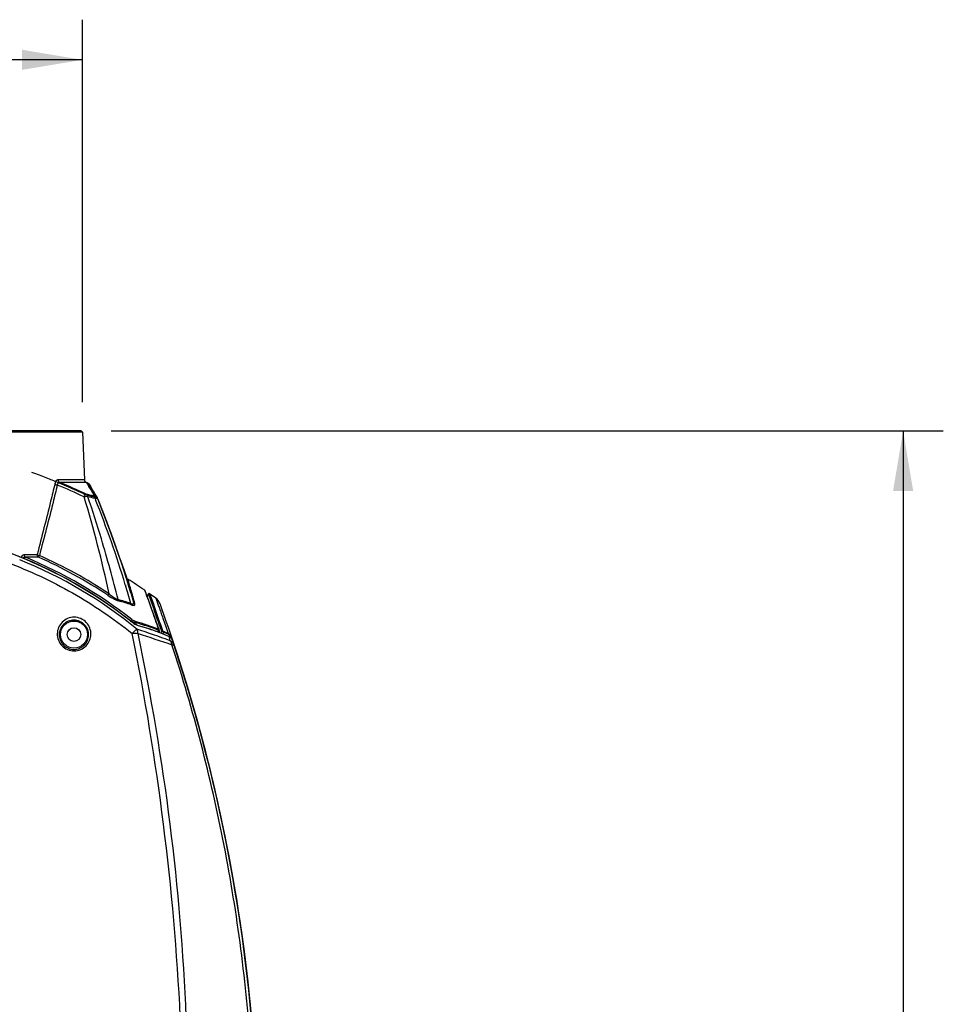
# Model space of a CAD drawing. Header units: millimetres. Extents: x 0 to 420, y 0 to 297.
# Tile 71 of 130: x 236 to 282, y 181 to 230. Entities that reach past the tile are written whole.
import ezdxf

# ---------------------------------------------------------------- set-up
doc = ezdxf.new("R2010")
doc.units = ezdxf.units.MM
doc.header["$LTSCALE"] = 23.1
doc.layers.get('0').update_dxf_attribs({"linetype": 'CONTINUOUS'})
for name, color, linetype in [('02___PRT_ALL_AXES', 7, 'CONTINUOUS'), ('06___PRT_ALL_SURFS', 7, 'CONTINUOUS'), ('DIM_PILOTEES', 7, 'CONTINUOUS'), ('FLAECHEN', 7, 'CONTINUOUS'), ('KURVEN', 7, 'CONTINUOUS')]:
    doc.layers.add(name, color=color, linetype=linetype)
doc.styles.get("Standard").update_dxf_attribs({"font": 'txt', "width": 0.8})
doc.dimstyles.new('DIMSTYLE_1', dxfattribs={"dimtxt": 3.5, "dimasz": 3, "dimexe": 2, "dimexo": 1.5, "dimgap": 3.5, "dimtad": 0, "dimtih": 1, "dimtoh": 1, "dimdec": 0, "dimlfac": 6.666667, "dimzin": 4, "dimdsep": 46, "dimtxsty": 'Standard', "dimblk": '_FILLED', "dimblk1": '_FILLED', "dimblk2": '_FILLED', "dimcen": 0.09, "dimadec": 0, "dimazin": 0, "dimtp": 0.8, "dimtm": 0.8, "dimtfac": 1, "dimtdec": 65535, "dimtofl": 0, "dimtmove": 0, "dimatfit": 3, "dimldrblk": '_FILLED', "dimfxl": 0, "dimtolj": 1, "dimtzin": 4, "dimarcsym": 0})
doc.dimstyles.new('DIMSTYLE_2', dxfattribs={"dimtxt": 3.5, "dimasz": 3, "dimexe": 2, "dimexo": 1.5, "dimgap": 3.5, "dimtad": 0, "dimtih": 1, "dimtoh": 1, "dimdec": 0, "dimlfac": 6.666667, "dimzin": 4, "dimdsep": 46, "dimtxsty": 'Standard', "dimblk": '_FILLED', "dimblk1": '_FILLED', "dimblk2": '_FILLED', "dimcen": 0.09, "dimadec": 0, "dimazin": 0, "dimtp": 0.5, "dimtm": 0.5, "dimtfac": 1, "dimtdec": 65535, "dimtofl": 0, "dimtmove": 0, "dimatfit": 3, "dimldrblk": '_FILLED', "dimfxl": 0, "dimtolj": 1, "dimtzin": 4, "dimarcsym": 0})

# ---------------------------------------------------------------- blocks, each defined once
blk = doc.blocks.new('_FILLED')
at = {"color": 0, "linetype": 'ByBlock'}
blk.add_solid([(0, 0), (-1, 0.167), (-1, -0.167)], dxfattribs=at)
blk = doc.blocks.new('*D8')
at = {"layer": 'DIM_PILOTEES', "color": 2, "linetype": 'Continuous'}
for p, q in [((240.498, 209.218), (281.948, 209.218)), ((279.948, 209.218), (279.948, 163.92)), ((279.948, 108.479), (279.948, 153.42)), ((259.739, 108.479), (281.948, 108.479))]:
    blk.add_line(p, q, dxfattribs=at)
at = {"layer": 'DIM_PILOTEES', "color": 2, "linetype": 'Continuous', "xscale": 3, "yscale": 3, "zscale": 3}
for p, rotation in [((279.948, 209.218), 90), ((279.948, 108.479), 270)]:
    blk.add_blockref('_FILLED', p, dxfattribs=dict(at, rotation=rotation))
blk = doc.blocks.new('*D10')
at = {"layer": 'DIM_PILOTEES', "color": 2, "linetype": 'Continuous'}
for p, q in [((216.395, 210.649), (216.395, 229.702)), ((239.07, 210.649), (239.07, 229.702)), ((216.395, 227.702), (220.033, 227.702)), ((239.07, 227.702), (235.433, 227.702))]:
    blk.add_line(p, q, dxfattribs=at)
at = {"layer": 'DIM_PILOTEES', "color": 2, "linetype": 'Continuous', "xscale": 3, "yscale": 3, "zscale": 3, "rotation": 180}
blk.add_blockref('_FILLED', (216.395, 227.702), dxfattribs=at)
at = {"layer": 'DIM_PILOTEES', "color": 2, "linetype": 'Continuous', "xscale": 3, "yscale": 3, "zscale": 3}
blk.add_blockref('_FILLED', (239.07, 227.702), dxfattribs=at)

msp = doc.modelspace()

# ---------------------------------------------------------------- linework, layer by layer
at = {"color": 7, "linetype": 'Continuous'}
for p, q in [((239.07, 209.149), (216.395, 209.149)), ((238.998, 209.218), (216.467, 209.218)), ((239.07, 209.149), (238.998, 209.218)), ((239.07, 209.149), (239.174, 206.776)), ((239.459, 206.448), (239.414, 206.522)), ((239.495, 206.39), (239.459, 206.448)), ((239.597, 206.224), (239.459, 206.448)), ((239.804, 205.883), (239.597, 206.224)), ((239.811, 205.87), (239.597, 206.224)), ((239.834, 205.824), (239.811, 205.87)), ((241.294, 201.844), (241.278, 201.9)), ((241.322, 201.75), (241.294, 201.844)), ((241.358, 201.626), (241.322, 201.75)), ((241.355, 201.586), (241.36, 201.57)), ((241.399, 201.484), (241.358, 201.626)), ((242.211, 201.205), (242.206, 201.231)), ((242.251, 201.109), (242.206, 201.231)), ((242.384, 200.742), (242.251, 201.109)), ((242.313, 200.937), (242.303, 200.965)), ((242.603, 200.125), (242.384, 200.742)), ((242.888, 199.296), (242.603, 200.125)), ((242.886, 199.272), (242.871, 199.272)), ((242.89, 199.289), (242.888, 199.296)), ((242.891, 199.28), (242.89, 199.289)), ((242.892, 199.272), (242.896, 199.169))]:
    msp.add_line(p, q, dxfattribs=at)
at = {"color": 9, "linetype": 'Continuous'}
for p, q in [((239.174, 206.776), (237.861, 206.776)), ((239.264, 206.645), (237.941, 206.645)), ((239.279, 206.639), (239.279, 206.638)), ((239.291, 206.618), (239.397, 206.446)), ((239.703, 205.845), (239.728, 205.782)), ((239.703, 205.845), (239.727, 205.782)), ((239.735, 205.84), (239.703, 205.845)), ((239.834, 205.824), (239.761, 205.836)), ((236.159, 202.847), (236.158, 202.864)), ((236.173, 203.046), (236.82, 203.046)), ((236.883, 202.92), (236.232, 202.919)), ((241.384, 201.671), (241.34, 201.821)), ((241.342, 201.815), (241.34, 201.82)), ((241.42, 201.548), (241.384, 201.671)), ((241.21, 201.543), (241.215, 201.528)), ((241.211, 201.544), (241.215, 201.528)), ((241.551, 201.095), (241.505, 201.253)), ((242.2, 201.202), (242.215, 201.163)), ((241.534, 201.013), (241.498, 201.139)), ((241.578, 200.855), (241.534, 201.013)), ((241.57, 200.875), (241.625, 200.691)), ((242.237, 201.102), (242.265, 201.026)), ((242.299, 200.931), (242.339, 200.821)), ((242.357, 201.084), (242.644, 200.293)), ((242.422, 201.099), (242.608, 200.587)), ((242.564, 200.709), (242.608, 200.587)), ((242.608, 200.587), (242.654, 200.457)), ((242.654, 200.457), (242.656, 200.452)), ((241.485, 199.753), (241.485, 199.737)), ((241.737, 199.65), (241.739, 199.564)), ((242.874, 199.177), (242.871, 199.272)), ((242.891, 199.272), (242.886, 199.272)), ((242.892, 199.272), (242.891, 199.272)), ((242.98, 199.33), (243.011, 199.239))]:
    msp.add_line(p, q, dxfattribs=at)
for points in [[(239.279, 206.639), (239.318, 206.575), (239.355, 206.516), (239.397, 206.446)], [(239.834, 205.824), (239.834, 205.824), (239.828, 205.825), (239.735, 205.84)], [(242.357, 201.084), (242.384, 201.013), (242.404, 200.957), (242.43, 200.886), (242.462, 200.798), (242.5, 200.695), (242.543, 200.575), (242.592, 200.438), (242.644, 200.293)], [(242.422, 201.099), (242.448, 201.027), (242.469, 200.971), (242.495, 200.9), (242.527, 200.812), (242.564, 200.709)]]:
    msp.add_lwpolyline(points, dxfattribs=at)
at = {"color": 7, "linetype": 'Continuous'}
for points in [[(239.834, 205.824), (239.815, 205.864), (239.811, 205.87)], [(241.355, 201.586), (241.033, 202.587), (240.441, 204.269), (239.834, 205.824)], [(241.34, 201.821), (241.309, 201.847), (241.278, 201.9)], [(242.892, 199.272), (242.892, 199.277), (242.891, 199.28)]]:
    msp.add_lwpolyline(points, dxfattribs=at)
at = {"color": 9, "linetype": 'Continuous'}
for centre, radius, start, end in [((227.589, 181.585), 27.114, 64.5092, 67.556), ((227.698, 181.98), 26.543, 64.4182, 67.578), ((236.151, 192.673), 13.742, 75.3682, 76.9323), ((186.971, 174.259), 61.519, 31.04314, 31.54719), ((182.026, 188.621), 59.696, 12.0597, 16.84695), ((179.885, 185.731), 62.796, 16.74881, 18.76664), ((236.305, 192.85), 13.432, 75.3483, 76.9349), ((191.544, 186.545), 51.882, 16.8035, 21.7643), ((239.577, 205.729), 0.274, 31.0274, 36.213), ((176.168, 184.605), 66.679, 14.06285, 16.75493), ((236.064, 206.583), 3.72, 270.8471, 271.4567), ((227.352, 181.647), 23.051, 52.0082, 67.3432), ((227.401, 181.549), 23.38, 56.3925, 66.072), ((227.444, 181.584), 23.422, 56.4038, 66.1078), ((189.589, 185.921), 53.934, 15.8097, 16.8198), ((161.456, 178.227), 83.295, 16.04807, 16.25901), ((237.935, 190.045), 11.15, 71.4458, 74.8505), ((237.966, 189.988), 11.14, 71.4532, 74.8498), ((161.285, 178.177), 83.473, 15.82117, 15.93511), ((160.804, 178.144), 83.906, 15.58753, 15.70418), ((161.508, 178.24), 83.241, 15.59138, 15.82128), ((237.907, 199.431), 4.64, 19.8205, 20.1016), ((224.757, 194.701), 18.615, 19.6507, 19.7925), ((253.814, 205.083), 12.241, 199.6787, 199.8272), ((271.348, 210.544), 30.59, 199.5204, 199.6495), ((227.722, 194.96), 15.736, 19.304, 19.6708), ((170.924, 174.725), 76.141, 18.85351, 19.62155), ((170.77, 174.758), 76.34, 18.71426, 19.66816), ((238.906, 189.339), 10.747, 68.4245, 74.8006), ((238.957, 189.398), 10.622, 68.3831, 74.8296)]:
    msp.add_arc(centre, radius, start, end, dxfattribs=at)
at = {"color": 7, "linetype": 'Continuous'}
for centre, radius, start, end in [((239.324, 206.783), 0.15, 182.5, 246.3981), ((239.158, 206.364), 0.3, 31.7622, 66.3659), ((227.733, 180.254), 25.5, 55.5021, 57.7512), ((190.193, 185.675), 53.578, 16.7743, 17.2577), ((160.599, 178.087), 84.12, 15.90519, 16.14958), ((242.121, 201.198), 0.091, 20.9988, 36.6459), ((189.961, 185.605), 53.821, 16.4829, 16.7744), ((242.396, 201.062), 0.045, 54.8272, 150), ((242.374, 200.395), 0.6, 19.836, 53.9862), ((165.333, 172.604), 82.5, 16.35062, 19.83596), ((165.333, 172.604), 82.5, 16.03017, 16.35015)]:
    msp.add_arc(centre, radius, start, end, dxfattribs=at)
at = {"color": 9, "linetype": 'Continuous'}
for points, knots in [([(237.702, 206.576), (237.633, 206.286), (237.348, 205.107), (237.048, 203.932), (236.82, 203.046)], [0, 0, 0, 0, 0.246042, 1, 1, 1, 1]), ([(237.861, 206.776), (237.845, 206.776), (237.755, 206.749), (237.719, 206.647), (237.702, 206.576)], [0, 0, 0, 0, 0.187532, 1, 1, 1, 1]), ([(237.702, 206.576), (237.708, 206.57), (237.743, 206.54), (237.787, 206.524), (237.822, 206.517)], [0, 0, 0, 0, 0.208065, 1, 1, 1, 1]), ([(237.941, 206.645), (237.914, 206.648), (237.845, 206.621), (237.827, 206.553), (237.822, 206.517)], [0, 0, 0, 0, 0.425401, 1, 1, 1, 1]), ([(237.861, 206.776), (237.862, 206.762), (237.87, 206.71), (237.906, 206.662), (237.941, 206.645)], [0, 0, 0, 0, 0.26405, 1, 1, 1, 1]), ([(237.822, 206.517), (237.753, 206.227), (237.465, 205.052), (237.161, 203.881), (236.93, 202.999)], [0, 0, 0, 0, 0.245956, 1, 1, 1, 1]), ([(239.16, 205.922), (239.177, 205.954), (239.207, 206.001), (239.239, 206.05), (239.256, 206.061)], [0, 0, 0, 0, 0.64546, 1, 1, 1, 1]), ([(239.342, 205.933), (239.335, 205.959), (239.32, 205.998), (239.287, 206.037), (239.264, 206.05), (239.258, 206.06)], [0, 0, 0, 0, 0.518114, 0.7796, 1, 1, 1, 1]), ([(239.342, 205.933), (239.329, 205.935), (239.268, 205.939), (239.207, 205.931), (239.16, 205.922)], [0, 0, 0, 0, 0.213924, 1, 1, 1, 1]), ([(239.679, 205.984), (239.681, 205.98), (239.686, 205.972), (239.672, 205.96), (239.65, 205.964), (239.633, 205.967), (239.622, 205.97)], [0, 0, 0, 0, 0.167, 0.300099, 0.562669, 1, 1, 1, 1]), ([(239.703, 205.845), (239.699, 205.858), (239.683, 205.905), (239.652, 205.949), (239.622, 205.97)], [0, 0, 0, 0, 0.273833, 1, 1, 1, 1]), ([(236.037, 202.896), (236.041, 202.937), (236.064, 203.015), (236.141, 203.047), (236.173, 203.046)], [0, 0, 0, 0, 0.560361, 1, 1, 1, 1]), ([(236.158, 202.865), (236.152, 202.875), (236.141, 202.898), (236.167, 202.927), (236.201, 202.925), (236.222, 202.921), (236.233, 202.919)], [0, 0, 0, 0, 0.267752, 0.499019, 0.745237, 1, 1, 1, 1]), ([(236.158, 202.864), (237.111, 202.47), (238.5, 201.776), (240.247, 200.679), (241.076, 200.067), (241.485, 199.753)], [0, 0, 0, 0, 0.500197, 0.75016, 1, 1, 1, 1]), ([(236.232, 202.919), (236.223, 202.926), (236.188, 202.959), (236.174, 203.01), (236.173, 203.046)], [0, 0, 0, 0, 0.227312, 1, 1, 1, 1]), ([(236.82, 203.046), (236.827, 203.041), (236.861, 203.02), (236.9, 203.006), (236.93, 202.999)], [0, 0, 0, 0, 0.215559, 1, 1, 1, 1]), ([(236.82, 203.046), (236.82, 203.033), (236.826, 202.986), (236.854, 202.939), (236.883, 202.92)], [0, 0, 0, 0, 0.27004, 1, 1, 1, 1]), ([(236.883, 202.92), (236.887, 202.923), (236.905, 202.948), (236.919, 202.975), (236.93, 202.999)], [0, 0, 0, 0, 0.15308, 1, 1, 1, 1]), ([(242.176, 201.27), (242.174, 201.271), (242.18, 201.26), (242.182, 201.246), (242.194, 201.219), (242.2, 201.202)], [0, 0, 0, 0, 0.059983, 0.243908, 1, 1, 1, 1]), ([(240.342, 201.021), (240.346, 201.024), (240.369, 201.046), (240.388, 201.072), (240.404, 201.093)], [0, 0, 0, 0, 0.15712, 1, 1, 1, 1]), ([(240.342, 201.021), (240.431, 200.962), (240.602, 200.857), (240.785, 200.766), (240.877, 200.741)], [0, 0, 0, 0, 0.529582, 1, 1, 1, 1]), ([(240.404, 201.093), (240.476, 201.034), (240.615, 200.928), (240.768, 200.832), (240.849, 200.807)], [0, 0, 0, 0, 0.523905, 1, 1, 1, 1]), ([(241.483, 200.615), (241.508, 200.605), (241.549, 200.591), (241.615, 200.594), (241.637, 200.643), (241.629, 200.674), (241.625, 200.691)], [0, 0, 0, 0, 0.36821, 0.592341, 0.767713, 1, 1, 1, 1]), ([(242.339, 200.821), (242.352, 200.785), (242.411, 200.619), (242.471, 200.453), (242.517, 200.322)], [0, 0, 0, 0, 0.216676, 1, 1, 1, 1]), ([(242.726, 200.881), (242.727, 200.88), (242.727, 200.878), (242.73, 200.872), (242.733, 200.863), (242.737, 200.851), (242.743, 200.835), (242.753, 200.806), (242.769, 200.762), (242.792, 200.698), (242.82, 200.621), (242.852, 200.529), (242.906, 200.38), (242.983, 200.159), (243.089, 199.856), (243.21, 199.502), (243.296, 199.249), (243.341, 199.115)], [0, 0, 0, 0, 0.001014, 0.004056, 0.009124, 0.016215, 0.025327, 0.036454, 0.064737, 0.101011, 0.145211, 0.197257, 0.257058, 0.399496, 0.571561, 0.77214, 1, 1, 1, 1]), ([(241.509, 200.55), (241.54, 200.54), (241.589, 200.527), (241.66, 200.523), (241.698, 200.565), (241.691, 200.598), (241.686, 200.613)], [0, 0, 0, 0, 0.389891, 0.637103, 0.800859, 1, 1, 1, 1]), ([(241.485, 199.753), (241.49, 199.76), (241.508, 199.781), (241.525, 199.803), (241.541, 199.814)], [0, 0, 0, 0, 0.308445, 1, 1, 1, 1]), ([(241.737, 199.65), (241.695, 199.657), (241.609, 199.69), (241.527, 199.729), (241.485, 199.753)], [0, 0, 0, 0, 0.463939, 1, 1, 1, 1]), ([(241.723, 199.71), (241.709, 199.714), (241.643, 199.74), (241.585, 199.78), (241.541, 199.814)], [0, 0, 0, 0, 0.213051, 1, 1, 1, 1]), ([(242.573, 200.162), (242.595, 200.1), (242.69, 199.824), (242.787, 199.548), (242.858, 199.333)], [0, 0, 0, 0, 0.225753, 1, 1, 1, 1]), ([(242.883, 199.276), (242.881, 199.276), (242.877, 199.274), (242.873, 199.273), (242.87, 199.273)], [0, 0, 0, 0, 0.452319, 1, 1, 1, 1]), ([(242.891, 199.28), (242.891, 199.279), (242.887, 199.278), (242.885, 199.277), (242.883, 199.276)], [0, 0, 0, 0, 0.301705, 1, 1, 1, 1])]:
    msp.add_open_spline(points, degree=3, knots=knots, dxfattribs=at)
for points in [[(239.797, 205.891), (239.768, 205.932), (239.725, 205.965), (239.679, 205.984)], [(242.215, 201.163), (242.222, 201.143), (242.229, 201.122), (242.237, 201.102)], [(240.877, 200.741), (240.861, 200.759), (240.852, 200.784), (240.849, 200.807)], [(241.686, 200.613), (241.658, 200.63), (241.634, 200.659), (241.625, 200.691)], [(241.509, 200.55), (241.494, 200.568), (241.485, 200.592), (241.483, 200.615)], [(241.737, 199.65), (241.739, 199.67), (241.736, 199.694), (241.723, 199.71)], [(242.874, 199.319), (242.87, 199.324), (242.864, 199.329), (242.858, 199.333)], [(242.867, 199.316), (242.865, 199.322), (242.862, 199.328), (242.858, 199.333)], [(242.87, 199.273), (242.873, 199.287), (242.872, 199.302), (242.867, 199.316)], [(242.888, 199.296), (242.885, 199.304), (242.88, 199.312), (242.874, 199.319)]]:
    msp.add_open_spline(points, degree=3, dxfattribs=at)
at = {"color": 7, "linetype": 'Continuous'}
msp.add_open_spline([(242.194, 201.252), (242.189, 201.259), (242.183, 201.265), (242.176, 201.27)], degree=3, dxfattribs=at)
at = {"layer": '02___PRT_ALL_AXES', "color": 7, "linetype": 'Continuous'}
msp.add_line((242.726, 200.881), (242.422, 201.099), dxfattribs=at)
msp.add_arc((165.333, 172.604), 82.5, 16.03023, 16.35062, dxfattribs=at)
at = {"layer": '06___PRT_ALL_SURFS', "color": 7, "linetype": 'Continuous'}
for p, q in [((236.391, 202.753), (235.494, 203.116)), ((242.297, 200.981), (242.357, 201.084)), ((242.894, 199.17), (242.392, 199.348)), ((243.382, 198.969), (242.894, 199.17)), ((243.412, 198.954), (243.382, 198.969)), ((243.511, 198.868), (243.505, 198.876)), ((243.518, 198.859), (243.511, 198.868)), ((243.524, 198.849), (243.518, 198.859)), ((243.526, 198.845), (243.524, 198.849)), ((243.552, 198.796), (243.526, 198.845)), ((244.228, 196.712), (243.601, 198.675)), ((244.808, 194.726), (244.228, 196.712))]:
    msp.add_line(p, q, dxfattribs=at)
at = {"layer": '06___PRT_ALL_SURFS', "color": 9, "linetype": 'Continuous'}
for p, q in [((241.476, 199.736), (241.478, 199.735)), ((241.476, 199.736), (241.478, 199.735)), ((243.011, 199.239), (242.972, 199.138)), ((243.011, 199.239), (242.972, 199.138)), ((243.11, 199.215), (243.142, 199.202)), ((243.11, 199.215), (243.142, 199.202)), ((243.115, 199.182), (243.081, 199.093)), ((243.381, 198.965), (243.392, 198.961)), ((243.381, 198.965), (243.392, 198.961)), ((243.446, 198.76), (243.392, 198.961)), ((243.43, 199.024), (243.411, 198.954)), ((243.464, 198.936), (243.46, 198.92)), ((243.507, 198.872), (243.505, 198.876)), ((243.525, 198.846), (243.526, 198.844)), ((243.525, 198.846), (243.526, 198.844)), ((243.525, 198.846), (243.526, 198.845)), ((243.601, 198.676), (243.601, 198.675)), ((243.644, 198.518), (243.601, 198.676))]:
    msp.add_line(p, q, dxfattribs=at)
at = {"layer": '06___PRT_ALL_SURFS', "color": 7, "linetype": 'Continuous'}
for points in [[(241.479, 199.737), (240.689, 200.328), (239.868, 200.89), (239.026, 201.414), (238.164, 201.9), (237.285, 202.347), (236.391, 202.753)], [(242.392, 199.348), (241.873, 199.504), (241.84, 199.517), (241.802, 199.533), (241.76, 199.553), (241.716, 199.577), (241.669, 199.604), (241.62, 199.635), (241.571, 199.669), (241.52, 199.706), (241.479, 199.737)], [(243.505, 198.876), (243.482, 198.901), (243.449, 198.93), (243.412, 198.954)], [(243.601, 198.675), (243.58, 198.732), (243.552, 198.796)], [(247.438, 180.632), (247.214, 182.66), (246.94, 184.685), (246.615, 186.705), (246.24, 188.721), (245.813, 190.73), (245.336, 192.732), (244.808, 194.726)]]:
    msp.add_lwpolyline(points, dxfattribs=at)
for radius in [0.675, 0.338]:
    msp.add_circle((238.653, 199.064), radius, dxfattribs=at)
at = {"layer": '06___PRT_ALL_SURFS', "color": 9, "linetype": 'Continuous'}
for centre, radius, start, end in [((227.361, 181.725), 22.882, 52.5581, 68.1521), ((227.656, 182.087), 22.297, 50.6835, 68.1616), ((227.219, 181.523), 23.129, 51.9458, 52.5824), ((-10.024, -528.619), 770.277, 70.788064, 70.919025), ((242.033, 199.945), 0.473, 252.8517, 254.6645), ((239.131, 189.352), 10.51, 69.2371, 74.6786), ((238.764, 188.928), 11.167, 66.7093, 66.9194), ((116.922, 173.78), 127.18, 2.80799, 11.49304), ((128.544, 175.154), 115.806, 2.40199, 11.94522), ((381.422, 614.238), 437.953, 251.41513, 251.648), ((239.031, 189.074), 10.805, 69.0424, 69.2672), ((238.984, 188.951), 10.937, 66.2955, 69.0393), ((238.784, 188.931), 11.128, 66.8752, 67.0959), ((238.774, 188.908), 11.153, 66.6645, 66.8752), ((238.738, 188.869), 11.232, 65.8077, 66.7087), ((238.75, 188.851), 11.215, 65.8078, 66.6639), ((242.619, 198.513), 0.945, 24.3929, 26.6232), ((242.623, 198.5), 0.987, 20.8533, 26.8151), ((243.225, 198.632), 0.371, 40.4192, 41.1868), ((243.36, 198.755), 0.189, 33.1458, 35.1303), ((242.737, 198.394), 0.909, 26.9707, 29.7291), ((242.599, 198.491), 1.013, 18.52, 20.8707), ((242.694, 198.373), 0.956, 18.464, 26.9246), ((165.33, 172.603), 82.499, 16.9861, 18.42372), ((165.282, 172.588), 82.541, 16.35204, 18.309), ((165.35, 172.609), 82.479, 16.35158, 16.98598), ((165.272, 172.584), 82.551, 4.18792, 16.35254), ((165.335, 172.604), 82.494, 5.96527, 16.35166), ((165.33, 172.604), 82.5, 5.59035, 5.96519)]:
    msp.add_arc(centre, radius, start, end, dxfattribs=at)
at = {"layer": '06___PRT_ALL_SURFS', "color": 7, "linetype": 'Continuous'}
msp.add_arc((165.333, 172.604), 82.5, 0, 18.52239, dxfattribs=at)
at = {"layer": '06___PRT_ALL_SURFS', "color": 9, "linetype": 'Continuous'}
for points, knots in [([(235.321, 202.661), (236.446, 202.243), (238.628, 201.224), (240.617, 199.868), (241.552, 199.12)], [0, 0, 0, 0, 0.500545, 1, 1, 1, 1]), ([(238.663, 199.928), (238.551, 199.928), (238.328, 199.884), (238.051, 199.696), (237.868, 199.423), (237.801, 199.103), (237.858, 198.778), (238.039, 198.494), (238.321, 198.298), (238.548, 198.252), (238.661, 198.253)], [0, 0, 0, 0, 0.127658, 0.252161, 0.374073, 0.495143, 0.617418, 0.74249, 0.870604, 1, 1, 1, 1]), ([(238.653, 199.785), (238.555, 199.785), (238.407, 199.755), (238.236, 199.662), (238.091, 199.542), (237.96, 199.344), (237.911, 199.113), (237.925, 198.928), (237.975, 198.745), (238.106, 198.535), (238.353, 198.362), (238.553, 198.321), (238.653, 198.322)], [0, 0, 0, 0, 0.128244, 0.191133, 0.25299, 0.373888, 0.493766, 0.554395, 0.615706, 0.740613, 0.869453, 1, 1, 1, 1]), ([(238.653, 198.322), (238.751, 198.322), (238.899, 198.353), (239.068, 198.447), (239.212, 198.568), (239.342, 198.765), (239.389, 198.994), (239.376, 199.177), (239.327, 199.359), (239.197, 199.568), (238.952, 199.742), (238.752, 199.784), (238.653, 199.785)], [0, 0, 0, 0, 0.128688, 0.191759, 0.253701, 0.374427, 0.493818, 0.55419, 0.615308, 0.740158, 0.869277, 1, 1, 1, 1]), ([(238.661, 198.253), (238.773, 198.253), (238.995, 198.299), (239.27, 198.488), (239.451, 198.76), (239.518, 199.078), (239.461, 199.401), (239.282, 199.684), (239.002, 199.881), (238.775, 199.928), (238.663, 199.928)], [0, 0, 0, 0, 0.12798, 0.252653, 0.374393, 0.495069, 0.617031, 0.742111, 0.870466, 1, 1, 1, 1]), ([(241.476, 199.736), (241.476, 199.736), (241.477, 199.737), (241.479, 199.737), (241.479, 199.737)], [0, 0, 0, 0, 0.375077, 1, 1, 1, 1]), ([(241.478, 199.735), (241.545, 199.682), (241.648, 199.61), (241.789, 199.533), (241.86, 199.503), (241.894, 199.493)], [0, 0, 0, 0, 0.528794, 0.779135, 1, 1, 1, 1]), ([(241.552, 199.12), (241.594, 199.167), (241.668, 199.243), (241.748, 199.314), (241.783, 199.337)], [0, 0, 0, 0, 0.597679, 1, 1, 1, 1]), ([(241.843, 199.123), (241.841, 199.143), (241.833, 199.217), (241.81, 199.29), (241.783, 199.337)], [0, 0, 0, 0, 0.272436, 1, 1, 1, 1]), ([(241.908, 199.488), (241.907, 199.49), (241.904, 199.494), (241.899, 199.497), (241.895, 199.498)], [0, 0, 0, 0, 0.264532, 1, 1, 1, 1]), ([(243.011, 199.239), (243.018, 199.248), (243.039, 199.261), (243.064, 199.258), (243.074, 199.252)], [0, 0, 0, 0, 0.506367, 1, 1, 1, 1]), ([(243.011, 199.239), (243.027, 199.232), (243.062, 199.213), (243.096, 199.194), (243.115, 199.182)], [0, 0, 0, 0, 0.43309, 1, 1, 1, 1]), ([(243.074, 199.252), (243.076, 199.245), (243.088, 199.231), (243.101, 199.219), (243.11, 199.215)], [0, 0, 0, 0, 0.430288, 1, 1, 1, 1]), ([(243.115, 199.182), (243.116, 199.185), (243.117, 199.196), (243.115, 199.209), (243.11, 199.215)], [0, 0, 0, 0, 0.279537, 1, 1, 1, 1]), ([(241.552, 199.12), (241.603, 199.126), (241.7, 199.134), (241.798, 199.129), (241.843, 199.123)], [0, 0, 0, 0, 0.533684, 1, 1, 1, 1]), ([(243.341, 199.115), (243.35, 199.111), (243.383, 199.094), (243.412, 199.071), (243.433, 199.051)], [0, 0, 0, 0, 0.242881, 1, 1, 1, 1]), ([(243.346, 199.081), (243.346, 199.085), (243.348, 199.096), (243.346, 199.108), (243.341, 199.115)], [0, 0, 0, 0, 0.280386, 1, 1, 1, 1]), ([(243.346, 199.081), (243.353, 199.078), (243.384, 199.063), (243.411, 199.042), (243.43, 199.024)], [0, 0, 0, 0, 0.241833, 1, 1, 1, 1]), ([(243.392, 198.961), (243.402, 198.956), (243.444, 198.934), (243.481, 198.903), (243.504, 198.876)], [0, 0, 0, 0, 0.240884, 1, 1, 1, 1]), ([(243.43, 199.024), (243.431, 199.026), (243.434, 199.035), (243.435, 199.045), (243.433, 199.051)], [0, 0, 0, 0, 0.29413, 1, 1, 1, 1]), ([(243.43, 199.024), (243.439, 199.012), (243.452, 198.982), (243.461, 198.952), (243.464, 198.936)], [0, 0, 0, 0, 0.495163, 1, 1, 1, 1]), ([(243.433, 199.051), (243.447, 199.037), (243.473, 199.002), (243.494, 198.965), (243.504, 198.946)], [0, 0, 0, 0, 0.484808, 1, 1, 1, 1]), ([(243.644, 198.518), (243.627, 198.567), (243.573, 198.66), (243.492, 198.731), (243.446, 198.76)], [0, 0, 0, 0, 0.492358, 1, 1, 1, 1]), ([(243.531, 198.559), (243.527, 198.578), (243.51, 198.648), (243.478, 198.716), (243.446, 198.76)], [0, 0, 0, 0, 0.262431, 1, 1, 1, 1]), ([(243.464, 198.936), (243.473, 198.94), (243.484, 198.945), (243.497, 198.947), (243.503, 198.947), (243.504, 198.946)], [0, 0, 0, 0, 0.65365, 0.873544, 1, 1, 1, 1]), ([(243.542, 198.816), (243.546, 198.816), (243.551, 198.817), (243.559, 198.815), (243.559, 198.813)], [0, 0, 0, 0, 0.663031, 1, 1, 1, 1]), ([(243.531, 198.559), (243.545, 198.558), (243.571, 198.556), (243.611, 198.547), (243.637, 198.532), (243.644, 198.518)], [0, 0, 0, 0, 0.341293, 0.618031, 1, 1, 1, 1]), ([(247.475, 178.174), (247.361, 179.921), (247.022, 183.399), (246.187, 188.556), (245.037, 193.618), (244.065, 196.927), (243.531, 198.559)], [0, 0, 0, 0, 0.252304, 0.503229, 0.752532, 1, 1, 1, 1])]:
    msp.add_open_spline(points, degree=3, knots=knots, dxfattribs=at)
for points in [[(243.392, 198.961), (243.389, 198.964), (243.386, 198.967), (243.382, 198.969)], [(243.507, 198.872), (243.51, 198.869), (243.512, 198.867), (243.514, 198.864)], [(243.518, 198.858), (243.52, 198.854), (243.523, 198.85), (243.525, 198.846)]]:
    msp.add_open_spline(points, degree=3, dxfattribs=at)
at = {"layer": 'FLAECHEN', "color": 7, "linetype": 'Continuous'}
msp.add_line((239.264, 206.645), (239.279, 206.639), dxfattribs=at)
msp.add_lwpolyline([(241.278, 201.9), (241.047, 202.565), (240.856, 203.089)], dxfattribs=at)
at = {"layer": 'KURVEN', "color": 40, "linetype": 'Continuous'}
for p, q in [((239.512, 206.386), (239.382, 206.593)), ((239.382, 206.593), (239.471, 206.452)), ((239.471, 206.452), (239.512, 206.386)), ((239.819, 205.892), (239.78, 205.955)), ((239.819, 205.892), (239.794, 205.899))]:
    msp.add_line(p, q, dxfattribs=at)
at = {"layer": 'KURVEN', "color": 4, "linetype": 'Continuous'}
msp.add_line((239.845, 205.829), (239.819, 205.892), dxfattribs=at)
at = {"layer": 'KURVEN', "color": 40, "linetype": 'Continuous'}
for start, end in [(31.67888, 32.1062), (31.67887, 32.10612)]:
    msp.add_arc((181.833, 170.196), 68.093, start, end, dxfattribs=at)
for points in [[(236.537, 207.151), (236.669, 207.105), (236.919, 207.014), (237.259, 206.887), (237.563, 206.768), (237.83, 206.66), (238.073, 206.559), (238.304, 206.461), (238.538, 206.359), (238.772, 206.253), (239.006, 206.146), (239.16, 206.074), (239.236, 206.037)], [(239.236, 206.037), (239.301, 206.022), (239.431, 205.992), (239.625, 205.944), (239.755, 205.91), (239.819, 205.892)], [(240.698, 200.808), (240.807, 200.78), (241.026, 200.721), (241.351, 200.621), (241.568, 200.548), (241.675, 200.51)]]:
    msp.add_open_spline(points, degree=3, dxfattribs=at)
at = {"layer": 'KURVEN', "color": 4, "linetype": 'Continuous'}
for points, knots in [([(240.521, 204.068), (240.508, 204.103), (240.482, 204.174), (240.453, 204.253), (240.434, 204.306), (240.426, 204.328), (240.419, 204.346), (240.413, 204.363), (240.401, 204.394), (240.385, 204.438), (240.365, 204.491), (240.346, 204.543), (240.329, 204.587), (240.318, 204.618), (240.311, 204.636), (240.305, 204.653), (240.296, 204.675), (240.276, 204.727), (240.253, 204.789), (240.23, 204.85), (240.218, 204.881), (240.211, 204.898), (240.207, 204.911), (240.201, 204.924), (240.195, 204.942), (240.183, 204.972), (240.166, 205.016), (240.146, 205.068), (240.129, 205.112), (240.115, 205.147), (240.107, 205.169), (240.1, 205.186), (240.094, 205.204), (240.082, 205.234), (240.068, 205.269), (240.054, 205.303), (240.044, 205.33), (240.034, 205.356), (240.025, 205.377), (240.018, 205.395), (240.013, 205.408), (240.008, 205.421), (240.004, 205.432), (240, 205.44), (239.998, 205.447), (239.996, 205.452), (239.994, 205.457), (239.993, 205.46), (239.992, 205.463), (239.991, 205.465), (239.99, 205.466), (239.99, 205.467), (239.99, 205.468), (239.989, 205.468), (239.989, 205.469), (239.989, 205.47), (239.989, 205.471), (239.988, 205.472), (239.987, 205.474), (239.986, 205.476), (239.985, 205.479), (239.983, 205.484), (239.98, 205.491), (239.977, 205.5), (239.974, 205.508), (239.97, 205.516), (239.966, 205.528), (239.96, 205.542), (239.951, 205.564), (239.94, 205.592), (239.926, 205.626), (239.913, 205.66), (239.899, 205.694), (239.886, 205.727), (239.868, 205.772), (239.854, 205.806), (239.845, 205.829)], [0, 0, 0, 0, 0.0625, 0.125, 0.140625, 0.15625, 0.164062, 0.171875, 0.1875, 0.21875, 0.25, 0.28125, 0.3125, 0.328125, 0.335938, 0.34375, 0.359375, 0.375, 0.4375, 0.46875, 0.484375, 0.492188, 0.5, 0.507812, 0.515625, 0.53125, 0.5625, 0.59375, 0.625, 0.640625, 0.65625, 0.664062, 0.671875, 0.6875, 0.71875, 0.734375, 0.75, 0.765625, 0.78125, 0.789062, 0.796875, 0.804688, 0.8125, 0.816406, 0.820312, 0.824219, 0.826172, 0.828125, 0.830078, 0.831055, 0.832031, 0.83252, 0.833008, 0.833252, 0.833496, 0.83374, 0.833984, 0.834961, 0.835938, 0.836914, 0.837891, 0.839844, 0.84375, 0.847656, 0.851562, 0.855469, 0.859375, 0.867188, 0.875, 0.890625, 0.90625, 0.921875, 0.9375, 0.953125, 0.96875, 1, 1, 1, 1]), ([(240.987, 202.731), (240.984, 202.74), (240.98, 202.753), (240.974, 202.771), (240.969, 202.784), (240.965, 202.798), (240.96, 202.811), (240.956, 202.825), (240.952, 202.836), (240.949, 202.845), (240.947, 202.85), (240.946, 202.855), (240.944, 202.858), (240.943, 202.862), (240.942, 202.865), (240.941, 202.868), (240.941, 202.87), (240.94, 202.871), (240.94, 202.872), (240.94, 202.872), (240.94, 202.873), (240.939, 202.873), (240.939, 202.874), (240.939, 202.874), (240.939, 202.874), (240.939, 202.874), (240.939, 202.875), (240.939, 202.875), (240.938, 202.877), (240.938, 202.878), (240.937, 202.88), (240.936, 202.883), (240.935, 202.886), (240.933, 202.891), (240.932, 202.896), (240.929, 202.903), (240.926, 202.912), (240.922, 202.923), (240.918, 202.937), (240.913, 202.95), (240.909, 202.963), (240.904, 202.977), (240.898, 202.995), (240.891, 203.017), (240.883, 203.039), (240.877, 203.057), (240.872, 203.071), (240.868, 203.084), (240.863, 203.097), (240.859, 203.111), (240.855, 203.122), (240.852, 203.131), (240.85, 203.138), (240.848, 203.143), (240.846, 203.148), (240.845, 203.151), (240.844, 203.154), (240.843, 203.156), (240.843, 203.158), (240.842, 203.159), (240.842, 203.159), (240.842, 203.16), (240.842, 203.16), (240.842, 203.16), (240.842, 203.16), (240.842, 203.161), (240.842, 203.161), (240.841, 203.162), (240.841, 203.162), (240.841, 203.163), (240.841, 203.164), (240.84, 203.166), (240.839, 203.169), (240.838, 203.172), (240.837, 203.176), (240.835, 203.179), (240.834, 203.183), (240.832, 203.189), (240.829, 203.198), (240.825, 203.209), (240.82, 203.222), (240.816, 203.236), (240.812, 203.247), (240.809, 203.256), (240.807, 203.263), (240.804, 203.269), (240.802, 203.276), (240.8, 203.282), (240.799, 203.286), (240.797, 203.289), (240.796, 203.292), (240.796, 203.294), (240.795, 203.296), (240.794, 203.298), (240.794, 203.299), (240.794, 203.3), (240.793, 203.301), (240.793, 203.301), (240.793, 203.302), (240.793, 203.302), (240.793, 203.302), (240.793, 203.303), (240.793, 203.303), (240.793, 203.303), (240.793, 203.303), (240.792, 203.304), (240.792, 203.304), (240.792, 203.305), (240.792, 203.306), (240.791, 203.308), (240.79, 203.31), (240.789, 203.313), (240.788, 203.316), (240.787, 203.319), (240.785, 203.324), (240.783, 203.329), (240.781, 203.336), (240.778, 203.345), (240.774, 203.356), (240.769, 203.369), (240.765, 203.383), (240.76, 203.396), (240.754, 203.414), (240.746, 203.436), (240.737, 203.463), (240.727, 203.49), (240.72, 203.512), (240.714, 203.53), (240.71, 203.541), (240.707, 203.55), (240.704, 203.556), (240.702, 203.563), (240.7, 203.57), (240.698, 203.575), (240.696, 203.579), (240.695, 203.581), (240.695, 203.583), (240.694, 203.584), (240.694, 203.585), (240.694, 203.586), (240.694, 203.587), (240.693, 203.587), (240.693, 203.587), (240.693, 203.588), (240.693, 203.588), (240.693, 203.588), (240.693, 203.589), (240.693, 203.589), (240.692, 203.59), (240.692, 203.592), (240.691, 203.594), (240.69, 203.596), (240.689, 203.599), (240.688, 203.602), (240.687, 203.606), (240.685, 203.612), (240.682, 203.618), (240.68, 203.625), (240.678, 203.632), (240.675, 203.638), (240.672, 203.647), (240.668, 203.658), (240.664, 203.67), (240.661, 203.678), (240.659, 203.685), (240.656, 203.692), (240.654, 203.698), (240.652, 203.705), (240.65, 203.711), (240.648, 203.715), (240.647, 203.718), (240.646, 203.72), (240.646, 203.722), (240.645, 203.723), (240.645, 203.725), (240.644, 203.726), (240.644, 203.727), (240.644, 203.728), (240.643, 203.728), (240.643, 203.729), (240.643, 203.729), (240.643, 203.729), (240.643, 203.729), (240.643, 203.729), (240.643, 203.73), (240.643, 203.73), (240.643, 203.73), (240.642, 203.731), (240.642, 203.732), (240.642, 203.733), (240.641, 203.735), (240.64, 203.737), (240.639, 203.739), (240.638, 203.743), (240.637, 203.747), (240.635, 203.752), (240.633, 203.758), (240.63, 203.766), (240.627, 203.774), (240.623, 203.785), (240.618, 203.798), (240.613, 203.814), (240.607, 203.83), (240.599, 203.851), (240.59, 203.877), (240.578, 203.909), (240.567, 203.941), (240.556, 203.973), (240.54, 204.015), (240.529, 204.047), (240.521, 204.068)], [0, 0, 0, 0, 0.03125, 0.046875, 0.0625, 0.078125, 0.09375, 0.109375, 0.125, 0.132812, 0.140625, 0.144531, 0.148438, 0.152344, 0.15625, 0.160156, 0.162109, 0.163086, 0.164062, 0.165039, 0.165527, 0.166016, 0.16626, 0.166504, 0.166626, 0.166748, 0.166992, 0.16748, 0.167969, 0.168945, 0.169922, 0.171875, 0.173828, 0.175781, 0.179688, 0.183594, 0.1875, 0.195312, 0.203125, 0.210938, 0.21875, 0.226562, 0.234375, 0.25, 0.265625, 0.273438, 0.28125, 0.289062, 0.296875, 0.304688, 0.3125, 0.316406, 0.320312, 0.324219, 0.326172, 0.328125, 0.330078, 0.331055, 0.332031, 0.33252, 0.333008, 0.333252, 0.333374, 0.333496, 0.33374, 0.333984, 0.334473, 0.334961, 0.335938, 0.336914, 0.337891, 0.339844, 0.34375, 0.347656, 0.351562, 0.355469, 0.359375, 0.367188, 0.375, 0.390625, 0.40625, 0.421875, 0.4375, 0.445312, 0.453125, 0.460938, 0.46875, 0.476562, 0.480469, 0.484375, 0.488281, 0.490234, 0.492188, 0.494141, 0.496094, 0.49707, 0.498047, 0.498535, 0.499023, 0.499512, 0.499756, 0.499878, 0.5, 0.500122, 0.500244, 0.500488, 0.500977, 0.501465, 0.501953, 0.50293, 0.503906, 0.505859, 0.507812, 0.509766, 0.511719, 0.515625, 0.519531, 0.523438, 0.53125, 0.539062, 0.546875, 0.554688, 0.5625, 0.578125, 0.59375, 0.609375, 0.625, 0.632812, 0.640625, 0.644531, 0.648438, 0.652344, 0.65625, 0.660156, 0.662109, 0.663086, 0.664062, 0.665039, 0.665527, 0.666016, 0.66626, 0.666504, 0.666626, 0.666748, 0.666992, 0.66748, 0.667969, 0.668945, 0.669922, 0.671875, 0.673828, 0.675781, 0.679688, 0.683594, 0.6875, 0.695312, 0.703125, 0.710938, 0.71875, 0.726562, 0.734375, 0.75, 0.765625, 0.773438, 0.78125, 0.789062, 0.796875, 0.804688, 0.8125, 0.816406, 0.820312, 0.822266, 0.824219, 0.826172, 0.828125, 0.830078, 0.831055, 0.831543, 0.832031, 0.83252, 0.833008, 0.83313, 0.833252, 0.833313, 0.833374, 0.833496, 0.83374, 0.833984, 0.834473, 0.834961, 0.835938, 0.836914, 0.837891, 0.839844, 0.841797, 0.84375, 0.847656, 0.851562, 0.855469, 0.859375, 0.867188, 0.875, 0.882812, 0.890625, 0.90625, 0.921875, 0.9375, 0.953125, 0.96875, 1, 1, 1, 1])]:
    msp.add_open_spline(points, degree=3, knots=knots, dxfattribs=at)

# ---------------------------------------------------------------- dimensions: what is measured, and where the dimension line sits
at = {"layer": 'DIM_PILOTEES', "color": 2, "linetype": 'Continuous'}
for base, p1, p2, angle, dimstyle, picture, middle in [((216.395, 227.702), (239.07, 209.149), (216.395, 209.149), 180, 'DIMSTYLE_2', '*D10', (223.533, 225.952)), ((279.948, 108.479), (238.998, 209.218), (258.239, 108.479), 270, 'DIMSTYLE_1', '*D8', (275.748, 156.92))]:
    dim = msp.add_linear_dim(base=base, p1=p1, p2=p2, angle=angle, dimstyle=dimstyle, dxfattribs=at)
    dim.commit()
    dim.dimension.update_dxf_attribs({"geometry": picture, "text_midpoint": middle, "dimtype": 160})

doc.saveas('drawing.dxf')
